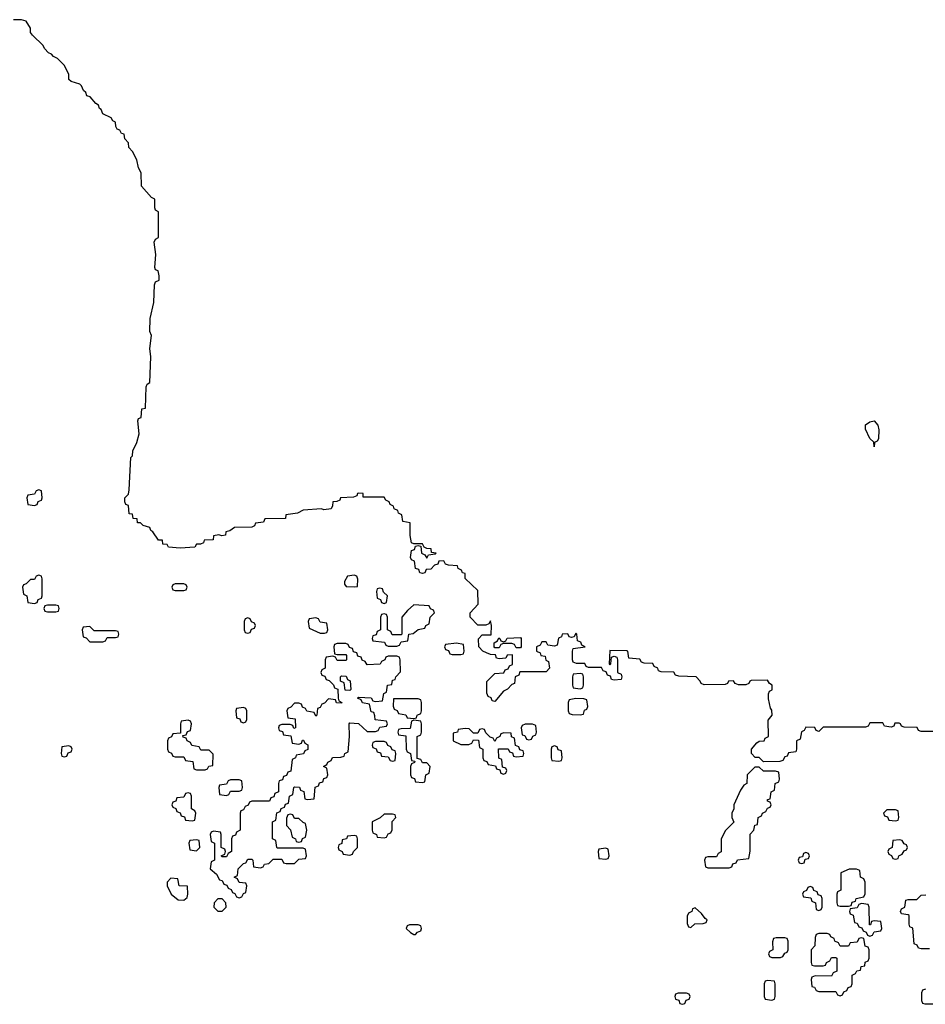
# Model space of a CAD drawing. Header units: inches. Extents: x 2774406 to 2911609, y 892737 to 1000506.
# Tile 14 of 79: x 2802660 to 2806910, y 970674 to 975292. Entities that reach past the tile are written whole.
import ezdxf

# ---------------------------------------------------------------- set-up
doc = ezdxf.new("R2010")
doc.units = ezdxf.units.IN
doc.header["$MEASUREMENT"] = 0
doc.layers.add('C8907', color=7, linetype='Continuous')

msp = doc.modelspace()

# ---------------------------------------------------------------- linework, layer by layer
at = {"layer": 'C8907', "color": 6}
for points in [[(2806970, 971954), (2806890, 971954), (2806878, 971958), (2806871.6, 971971.6), (2806810, 971974), (2806798, 971978), (2806794, 971990), (2806787.3, 971992.7), (2806767.3, 971992.7), (2806762, 971978), (2806750, 971974), (2806718, 971978), (2806710, 971994), (2806650, 971994), (2806642, 971978), (2806630, 971974), (2806430, 971974), (2806410, 971954), (2806398, 971958), (2806391.6, 971971.6), (2806350, 971974), (2806342, 971958), (2806328.7, 971951.3), (2806322, 971918), (2806306, 971910), (2806306, 971870), (2806302, 971858), (2806267.3, 971852.7), (2806262, 971838), (2806250, 971834), (2806242, 971818), (2806228, 971812), (2806151.3, 971811.3), (2806130, 971831.3), (2806112, 971832), (2806094, 971850), (2806094, 971870), (2806119.6, 971900.4), (2806130, 971908), (2806154, 971910), (2806158, 971922), (2806174, 971930), (2806172.7, 972007.3), (2806191, 972030), (2806190, 972054), (2806183.6, 972063.6), (2806174, 972106), (2806174, 972130), (2806178, 972142), (2806191.6, 972148.4), (2806192, 972170), (2806178, 972178), (2806170, 972194), (2806092.7, 972192.7), (2806086, 972190), (2806082, 972178), (2806067.3, 972172.7), (2806032.7, 972172.7), (2806018, 972178), (2806010, 972191), (2805986, 972190), (2805982, 972178), (2805970, 972174), (2805872.7, 972172.7), (2805858, 972178), (2805854, 972190), (2805834, 972210), (2805752.7, 972212.7), (2805738, 972218), (2805730, 972232), (2805670, 972234), (2805658, 972238), (2805654, 972250), (2805638, 972258), (2805631.6, 972271.6), (2805590, 972274), (2805578, 972278), (2805570, 972292), (2805518, 972298), (2805514, 972330), (2805510, 972332), (2805430, 972334), (2805426, 972270), (2805430, 972266), (2805434, 972270), (2805438, 972302), (2805450, 972306), (2805462, 972302), (2805466, 972290), (2805466, 972230), (2805482, 972222), (2805486, 972210), (2805482, 972198), (2805450, 972194), (2805438, 972198), (2805432.7, 972212.7), (2805418, 972218), (2805412.7, 972232.7), (2805398, 972238), (2805390, 972254), (2805330, 972254), (2805318, 972258), (2805311.6, 972271.6), (2805272.7, 972272.7), (2805258, 972278), (2805254, 972290), (2805254, 972330), (2805258, 972342), (2805314, 972350), (2805298, 972358), (2805292.7, 972372.7), (2805278, 972378), (2805274, 972410), (2805270, 972414), (2805262, 972398), (2805250, 972394), (2805238, 972398), (2805231.6, 972411.6), (2805206, 972410), (2805202, 972398), (2805188.4, 972391.6), (2805182, 972358), (2805170, 972354), (2805138, 972358), (2805130, 972374), (2805110, 972374), (2805102, 972358), (2805086, 972350), (2805086, 972330), (2805102, 972322), (2805106, 972310), (2805126, 972306), (2805128.4, 972288.4), (2805142, 972282), (2805146, 972250), (2805130, 972234), (2805007.3, 972232.7), (2805002, 972218), (2804986, 972210), (2804982, 972178), (2804970, 972174), (2804950, 972152), (2804930, 972142), (2804890, 972094), (2804878, 972098), (2804872, 972112), (2804858, 972118), (2804852.7, 972132.7), (2804852.7, 972187.3), (2804890, 972226), (2804931.6, 972228.4), (2804938, 972242), (2804952.7, 972247.3), (2804958, 972262), (2804972.7, 972267.3), (2804972.7, 972312.7), (2804948.4, 972311.6), (2804942, 972298), (2804910, 972294), (2804898, 972298), (2804892.7, 972312.7), (2804870, 972314), (2804850, 972322), (2804834, 972330), (2804814, 972350), (2804812.7, 972387.3), (2804830, 972406), (2804872.7, 972407.3), (2804874, 972450), (2804870, 972472), (2804862, 972458), (2804847.3, 972452.7), (2804810, 972452), (2804774, 972490), (2804774, 972510), (2804812, 972550), (2804810, 972614), (2804750.9, 972670.9), (2804750, 972694), (2804738, 972698), (2804734, 972710), (2804718, 972718), (2804714, 972730), (2804672.7, 972732.7), (2804658, 972738), (2804650, 972754), (2804627.3, 972752.7), (2804622, 972738), (2804607.3, 972732.7), (2804590, 972714), (2804567.3, 972712.7), (2804562, 972698), (2804550, 972694), (2804538, 972698), (2804532.7, 972712.7), (2804518, 972718), (2804512.7, 972752.7), (2804498, 972758), (2804494, 972770), (2804498, 972802), (2804512.7, 972807.3), (2804518, 972822), (2804530, 972826), (2804542, 972822), (2804546, 972790), (2804562, 972782), (2804570, 972766), (2804578, 972782), (2804610, 972786), (2804614, 972790), (2804592.7, 972792.7), (2804591.3, 972810), (2804571.1, 972811.1), (2804558, 972818), (2804550, 972834), (2804510, 972834), (2804498, 972838), (2804492.7, 972872.7), (2804492.7, 972932.7), (2804458, 972938), (2804454, 972970), (2804438, 972978), (2804434, 972990), (2804418, 972998), (2804414, 973010), (2804398, 973018), (2804394, 973030), (2804378, 973038), (2804370, 973052), (2804272.7, 973052.7), (2804271.3, 973070), (2804250, 973070.6), (2804246, 973070), (2804242, 973058), (2804227.3, 973052.7), (2804166, 973050), (2804162, 973038), (2804148.4, 973031.6), (2804129, 973030), (2804128.4, 973011.6), (2804122, 972998), (2804087.3, 972992.7), (2804076.9, 972996.9), (2803990.9, 972990.9), (2803963.1, 972976.9), (2803908.7, 972970), (2803907.3, 972952.7), (2803810, 972950.2), (2803804.7, 972935.3), (2803766, 972930), (2803762, 972918), (2803748.7, 972911.3), (2803668, 972910), (2803646.3, 972893.7), (2803628, 972890), (2803626, 972874), (2803608.4, 972871.6), (2803595.3, 972875.3), (2803570, 972870.4), (2803568, 972852), (2803526, 972850), (2803522, 972838), (2803508, 972832), (2803490, 972831.3), (2803482, 972818), (2803413.2, 972813.2), (2803358, 972818), (2803352, 972830), (2803331.3, 972831.3), (2803330.7, 972850), (2803310.7, 972850.7), (2803284.7, 972890), (2803275.5, 972895.5), (2803270.4, 972910), (2803239.6, 972919.6), (2803227.3, 972932.7), (2803212.7, 972932.7), (2803211.3, 972950), (2803192.7, 972952.7), (2803190, 972972), (2803174, 972974), (2803170, 973014), (2803158, 973018), (2803154, 973030), (2803154, 973050), (2803170, 973066), (2803173.2, 973086.8), (2803182, 973238), (2803190, 973246), (2803190.9, 973269.1), (2803210, 973308), (2803221, 973350), (2803214, 973410), (2803218, 973422), (2803230, 973426), (2803234, 973466), (2803250.8, 973470), (2803254, 973570), (2803258, 973582), (2803270.8, 973590), (2803274.8, 973710), (2803270.7, 973750), (2803278, 973810), (2803271.3, 973830), (2803272, 973890), (2803290, 973966), (2803292, 974048), (2803298, 974062), (2803314, 974070), (2803314, 974090), (2803310, 974114), (2803298, 974118), (2803294, 974130), (2803299.1, 974190), (2803291.3, 974248.7), (2803298, 974262), (2803310.7, 974270.7), (2803311.1, 974391.1), (2803298, 974398), (2803294, 974410), (2803294, 974450), (2803278, 974458), (2803231.1, 974511.1), (2803230, 974574), (2803216.9, 974596.9), (2803210, 974634), (2803190, 974674), (2803171.6, 974691.6), (2803170, 974714), (2803152.7, 974732.7), (2803150, 974754), (2803138, 974758), (2803130, 974774), (2803118, 974778), (2803111.3, 974791.3), (2803110, 974811), (2803096.9, 974816.9), (2803090, 974830.8), (2803050.8, 974850.8), (2803042, 974870), (2803034.4, 974874.4), (2803030, 974890.8), (2803018, 974898), (2802990.8, 974930), (2802974.8, 974934.8), (2802970.6, 974950), (2802958.8, 974958.8), (2802950, 974982), (2802942, 974990), (2802902, 975002), (2802891.1, 975011.1), (2802890, 975034), (2802870, 975076), (2802838, 975110), (2802819.1, 975119.1), (2802810, 975130.4), (2802795.5, 975135.5), (2802775.9, 975155.9), (2802770, 975171), (2802719.6, 975219.6), (2802710.9, 975230.9), (2802710, 975251.3), (2802690, 975284.7), (2802669.3, 975290.7), (2802631.6, 975291.6)], [(2806930, 970934), (2806890, 970934), (2806878, 970938), (2806872, 970952), (2806858, 970958), (2806851.6, 971031.6), (2806838, 971038), (2806834, 971050), (2806834, 971090), (2806830, 971094), (2806798, 971098), (2806794, 971110), (2806798, 971122), (2806814, 971130), (2806818, 971162), (2806830, 971166), (2806870, 971166), (2806890, 971186), (2806912.7, 971187.3)], [(2806950, 970674), (2806910, 970674), (2806898, 970678), (2806894, 970690), (2806894, 970730), (2806898, 970742), (2806912.7, 970747.3)]]:
    msp.add_lwpolyline(points, dxfattribs=at)
for points in [[(2806670, 973288), (2806668, 973310), (2806650, 973328), (2806629.5, 973370.5), (2806630, 973391.3), (2806650, 973406), (2806669.3, 973410.7), (2806687.3, 973390), (2806691.8, 973368.2), (2806690, 973326), (2806684.7, 973315.3), (2806671.6, 973308.4)], [(2802750, 973086), (2802738, 973082), (2802730, 973066), (2802698, 973062), (2802694, 973050), (2802698, 973018), (2802730, 973014), (2802742, 973018), (2802747.3, 973032.7), (2802762, 973038), (2802766, 973050), (2802762, 973082)], [(2802750, 972686), (2802738, 972682), (2802730, 972666), (2802710, 972666), (2802690, 972646), (2802678, 972642), (2802674, 972630), (2802678, 972598), (2802694, 972590), (2802698, 972558), (2802730, 972554), (2802742, 972558), (2802747.3, 972572.7), (2802762, 972578), (2802766, 972590), (2802766, 972670), (2802762, 972682)], [(2804230, 972686), (2804198, 972682), (2804183.6, 972656.4), (2804183.6, 972643.6), (2804192.7, 972632.7), (2804230, 972632), (2804246, 972634), (2804247.3, 972667.3), (2804242, 972682)], [(2803430, 972646), (2803390, 972646), (2803378, 972642), (2803374, 972630), (2803378, 972618), (2803390, 972614), (2803430, 972614), (2803442, 972618), (2803446, 972630), (2803442, 972642)], [(2804350, 972626), (2804338, 972622), (2804334, 972610), (2804338, 972578), (2804352.7, 972572.7), (2804358, 972558), (2804370, 972554), (2804382, 972558), (2804386, 972590), (2804367.3, 972607.3), (2804362, 972622)], [(2802830, 972546), (2802790, 972546), (2802778, 972542), (2802774, 972530), (2802778, 972518), (2802790, 972514), (2802830, 972514), (2802842, 972518), (2802846, 972530), (2802842, 972542)], [(2804510, 972548), (2804479.6, 972520.4), (2804454, 972490), (2804454, 972410), (2804450, 972406), (2804407.3, 972407.3), (2804402, 972422), (2804386, 972430), (2804386, 972490), (2804382, 972502), (2804370, 972506), (2804358, 972502), (2804354, 972490), (2804354, 972430), (2804338, 972422), (2804332.7, 972407.3), (2804318, 972402), (2804314, 972390), (2804318, 972378), (2804372, 972372), (2804378, 972358), (2804390, 972354), (2804430, 972354), (2804442, 972358), (2804450, 972374), (2804482, 972378), (2804486, 972410), (2804507.3, 972412.7), (2804530, 972432), (2804562, 972438), (2804566, 972450), (2804582, 972458), (2804586, 972490), (2804606, 972510), (2804602, 972522), (2804588, 972528), (2804582, 972542)], [(2803730, 972486), (2803718, 972482), (2803714, 972470), (2803714, 972430), (2803718, 972418), (2803730, 972414), (2803742, 972418), (2803747.3, 972432.7), (2803762, 972438), (2803766, 972450), (2803762, 972462), (2803747.3, 972467.3), (2803742, 972482)], [(2804050, 972486), (2804018, 972482), (2804014, 972470), (2804018, 972438), (2804070, 972414), (2804090, 972414), (2804102, 972418), (2804106, 972430), (2804102, 972462), (2804070, 972466), (2804062, 972482)], [(2802990, 972446), (2802958, 972442), (2802954, 972430), (2802958, 972398), (2802972.7, 972392.7), (2802990, 972374), (2803050, 972374), (2803062, 972378), (2803070, 972394), (2803110, 972394), (2803122, 972398), (2803126, 972410), (2803122, 972422), (2803110, 972426), (2803010, 972426)], [(2804990, 972346), (2804982, 972362), (2804970, 972366), (2804930, 972366), (2804918, 972362), (2804910, 972346), (2804890, 972346), (2804886, 972350), (2804886, 972370), (2804902, 972378), (2804908, 972392), (2804914, 972390), (2804918, 972378), (2804930, 972374), (2804942, 972378), (2804948.4, 972391.6), (2805010, 972394), (2805014, 972390), (2805014, 972350), (2805010, 972346)], [(2804190, 972366), (2804150, 972366), (2804138, 972362), (2804134, 972350), (2804138, 972318), (2804150, 972314), (2804190, 972314), (2804194, 972310), (2804194, 972290), (2804190, 972286), (2804150, 972286), (2804142, 972302), (2804130, 972306), (2804098, 972302), (2804094, 972290), (2804094, 972250), (2804078, 972242), (2804074, 972230), (2804078, 972218), (2804092.7, 972212.7), (2804098, 972198), (2804112.7, 972192.7), (2804132.7, 972172.7), (2804138, 972158), (2804152.7, 972152.7), (2804154, 972110), (2804158, 972098), (2804172, 972090), (2804170, 972086), (2804147.3, 972087.3), (2804142, 972102), (2804110, 972106), (2804090, 972086), (2804078, 972082), (2804070, 972066), (2804058, 972062), (2804054, 972030), (2804050, 972026), (2804042, 972042), (2804008, 972048), (2804002, 972062), (2803987.3, 972067.3), (2803982, 972082), (2803970, 972086), (2803950, 972086), (2803932.7, 972067.3), (2803918, 972062), (2803914, 972050), (2803918, 972018), (2803952.7, 972012.7), (2803954, 971970), (2803947.3, 971967.3), (2803942, 971982), (2803930, 971986), (2803890, 971986), (2803878, 971982), (2803874, 971970), (2803878, 971958), (2803892.7, 971952.7), (2803898, 971938), (2803932.7, 971932.7), (2803938, 971898), (2803970, 971894), (2803982, 971898), (2803988, 971912), (2803992, 971912), (2803998, 971898), (2804011.6, 971891.6), (2804011.6, 971868.4), (2803998, 971862), (2803991.6, 971848.4), (2803958, 971842), (2803954, 971830), (2803938, 971822), (2803932.7, 971767.3), (2803918, 971762), (2803912.7, 971747.3), (2803898, 971742), (2803892.7, 971727.3), (2803878, 971722), (2803874, 971710), (2803874, 971670), (2803858, 971662), (2803852.7, 971647.3), (2803838, 971642), (2803832.7, 971627.3), (2803750, 971626), (2803738, 971622), (2803732, 971608), (2803718, 971602), (2803710, 971586), (2803698, 971582), (2803694, 971570), (2803694, 971490), (2803678, 971482), (2803672.7, 971467.3), (2803658, 971462), (2803654, 971450), (2803654, 971390), (2803638, 971382), (2803630, 971366), (2803610, 971366), (2803606, 971370), (2803622, 971378), (2803626, 971390), (2803622, 971402), (2803606, 971410), (2803606, 971470), (2803602, 971482), (2803570, 971486), (2803558, 971482), (2803554, 971470), (2803558, 971438), (2803574, 971430), (2803574, 971350), (2803558, 971342), (2803554, 971310), (2803583.6, 971283.6), (2803598, 971258), (2803610, 971254), (2803618, 971238), (2803632.7, 971232.7), (2803638, 971218), (2803652.7, 971212.7), (2803658, 971198), (2803670, 971194), (2803678, 971178), (2803690, 971174), (2803702, 971178), (2803710, 971194), (2803722, 971198), (2803726, 971230), (2803722, 971242), (2803690, 971246), (2803682, 971262), (2803666, 971270), (2803682, 971278), (2803686, 971310), (2803710, 971334), (2803722, 971338), (2803730, 971354), (2803750, 971354), (2803754, 971350), (2803758, 971318), (2803790, 971314), (2803802, 971318), (2803808.4, 971331.6), (2803830, 971334), (2803850, 971354), (2803890, 971354), (2803898, 971338), (2803910, 971334), (2803950, 971334), (2803970, 971354), (2804002, 971358), (2804006, 971370), (2804002, 971402), (2803990, 971406), (2803870, 971406), (2803866, 971410), (2803862, 971442), (2803846, 971450), (2803846, 971530), (2803862, 971538), (2803867.3, 971572.7), (2803882, 971578), (2803887.3, 971592.7), (2803902, 971598), (2803907.3, 971612.7), (2803922, 971618), (2803926, 971650), (2803942, 971658), (2803946, 971690), (2803950, 971694), (2803972.7, 971692.7), (2803978, 971678), (2803992.7, 971672.7), (2803998, 971638), (2804010, 971634), (2804042, 971638), (2804047.3, 971692.7), (2804062, 971698), (2804067.3, 971712.7), (2804082, 971718), (2804087.3, 971732.7), (2804102, 971738), (2804106, 971750), (2804102, 971782), (2804086, 971790), (2804102, 971798), (2804106, 971810), (2804122, 971818), (2804128.4, 971831.6), (2804167.3, 971832.7), (2804182, 971838), (2804186, 971850), (2804202, 971858), (2804208, 971930), (2804206, 971990), (2804210, 971994), (2804250, 971991.3), (2804290, 971954), (2804330, 971954), (2804342, 971958), (2804350, 971974), (2804382, 971978), (2804386, 971990), (2804382, 972002), (2804328, 972008), (2804327.3, 972027.3), (2804322, 972042), (2804310, 972046), (2804302, 972082), (2804268.4, 972088.4), (2804262, 972102), (2804246, 972110), (2804250, 972114), (2804310, 972112), (2804318, 972098), (2804330, 972094), (2804362, 972098), (2804368.4, 972131.6), (2804382, 972138), (2804386, 972170), (2804406, 972174), (2804410, 972194), (2804422, 972198), (2804426, 972210), (2804447.3, 972232.7), (2804446, 972290), (2804442, 972302), (2804430, 972306), (2804390, 972306), (2804378, 972302), (2804374, 972290), (2804358, 972282), (2804351.6, 972268.4), (2804290, 972266), (2804282, 972282), (2804267.3, 972287.3), (2804262, 972302), (2804247.3, 972307.3), (2804242, 972322), (2804227.3, 972327.3), (2804222, 972342), (2804207.3, 972347.3), (2804202, 972362)], [(2804710, 972368), (2804658, 972362), (2804654, 972350), (2804658, 972338), (2804672.7, 972332.7), (2804678, 972318), (2804690, 972314), (2804730, 972314), (2804742, 972318), (2804746, 972330), (2804742, 972362)], [(2804210, 972146), (2804187.3, 972147.3), (2804182, 972182), (2804166, 972190), (2804166, 972210), (2804170, 972214), (2804192.7, 972212.7), (2804198, 972198), (2804211.6, 972191.6), (2804214, 972150)], [(2805290, 972226), (2805258, 972222), (2805254, 972210), (2805254, 972170), (2805258, 972158), (2805290, 972154), (2805302, 972158), (2805306, 972170), (2805306, 972210), (2805302, 972222)], [(2804530, 972106), (2804414, 972106), (2804412.7, 972072.7), (2804418, 972058), (2804432, 972052), (2804438, 972038), (2804471.6, 972031.6), (2804478, 972018), (2804510, 972014), (2804522, 972018), (2804526, 972030), (2804542, 972038), (2804546, 972050), (2804546, 972090), (2804542, 972102)], [(2805270, 972108), (2805238, 972102), (2805234, 972090), (2805234, 972050), (2805238, 972038), (2805252.7, 972032.7), (2805290, 972032), (2805306, 972034), (2805310, 972054), (2805322, 972058), (2805326, 972070), (2805322, 972102), (2805307.3, 972107.3)], [(2803710, 972066), (2803678, 972062), (2803674, 972050), (2803678, 972018), (2803692.7, 972012.7), (2803698, 971998), (2803710, 971994), (2803722, 971998), (2803726, 972010), (2803726, 972050), (2803722, 972062)], [(2803450, 972006), (2803418, 972002), (2803414, 971990), (2803414, 971946), (2803378, 971942), (2803372, 971928), (2803358, 971922), (2803354, 971910), (2803354, 971870), (2803358, 971858), (2803372, 971852), (2803378, 971838), (2803390, 971834), (2803430, 971834), (2803438, 971818), (2803472.7, 971812.7), (2803478, 971778), (2803490, 971774), (2803530, 971774), (2803542, 971778), (2803548.4, 971791.6), (2803566, 971794), (2803567.3, 971847.3), (2803550, 971866), (2803510, 971866), (2803502, 971882), (2803468.4, 971888.4), (2803462, 971902), (2803446, 971910), (2803442, 971922), (2803427.3, 971927.3), (2803426, 971934), (2803442, 971938), (2803447.3, 971952.7), (2803462, 971958), (2803466, 971990), (2803462, 972002)], [(2804510, 972006), (2804498, 972002), (2804492.7, 971967.3), (2804450, 971966), (2804438, 971962), (2804434, 971950), (2804438, 971938), (2804472.7, 971932.7), (2804474, 971870), (2804478, 971858), (2804494, 971850), (2804498, 971818), (2804514, 971814), (2804512.7, 971807.3), (2804498, 971802), (2804494, 971790), (2804494, 971750), (2804498, 971738), (2804512.7, 971732.7), (2804518, 971718), (2804550, 971714), (2804562, 971718), (2804566, 971750), (2804582, 971758), (2804586, 971790), (2804570, 971806), (2804550, 971806), (2804542, 971822), (2804526, 971826), (2804526, 971930), (2804542, 971938), (2804546, 971950), (2804546, 971990), (2804542, 972002)], [(2804750, 971968), (2804718, 971962), (2804714, 971950), (2804694, 971946), (2804694, 971910), (2804730, 971892), (2804767.3, 971892.7), (2804782, 971898), (2804790, 971914), (2804812.7, 971912.7), (2804818, 971878), (2804834, 971870), (2804834, 971830), (2804838, 971818), (2804852, 971812), (2804858, 971798), (2804892.7, 971792.7), (2804898, 971778), (2804914, 971774), (2804918, 971758), (2804930, 971754), (2804942, 971758), (2804946, 971770), (2804942, 971782), (2804926, 971786), (2804922, 971822), (2804908, 971828), (2804907.3, 971872.7), (2804952, 971872), (2804958, 971858), (2804972.7, 971852.7), (2804978, 971838), (2804990, 971834), (2805022, 971838), (2805026, 971850), (2805022, 971862), (2805007.3, 971867.3), (2805002, 971882), (2804987.3, 971887.3), (2804982, 971922), (2804968.4, 971928.4), (2804966, 971946), (2804932.7, 971947.3), (2804918, 971942), (2804914, 971930), (2804898, 971922), (2804890, 971906), (2804882, 971922), (2804867.3, 971927.3), (2804847.3, 971947.3), (2804842, 971962), (2804830, 971966), (2804818, 971962), (2804810, 971946), (2804790, 971946), (2804770, 971966)], [(2805067.3, 971987.3), (2805032.7, 971987.3), (2805018, 971982), (2805014, 971970), (2805018, 971938), (2805030, 971934), (2805038, 971918), (2805050, 971914), (2805062, 971918), (2805068, 971932), (2805082, 971938), (2805086, 971950), (2805082, 971982)], [(2802890, 971886), (2802858, 971882), (2802854, 971850), (2802858, 971838), (2802870, 971834), (2802882, 971838), (2802887.3, 971852.7), (2802902, 971858), (2802906, 971870), (2802902, 971882)], [(2804370, 971906), (2804330, 971906), (2804318, 971902), (2804314, 971890), (2804318, 971878), (2804332.7, 971872.7), (2804338, 971858), (2804352.7, 971852.7), (2804358, 971838), (2804390, 971834), (2804398, 971818), (2804410, 971814), (2804422, 971818), (2804426, 971850), (2804422, 971862), (2804407.3, 971867.3), (2804402, 971882), (2804387.3, 971887.3), (2804382, 971902)], [(2805170, 971886), (2805158, 971882), (2805154, 971870), (2805154, 971830), (2805158, 971818), (2805190, 971814), (2805202, 971818), (2805206, 971830), (2805202, 971862), (2805187.3, 971867.3), (2805182, 971882)], [(2806130, 971786), (2806110, 971786), (2806074, 971750), (2806072, 971710), (2806058, 971702), (2806042, 971678), (2806012, 971610), (2806011.3, 971590), (2806002, 971570), (2806002, 971550), (2806011.3, 971528.7), (2805971.6, 971488.4), (2805951.3, 971450), (2805951.6, 971388.4), (2805938, 971382), (2805930, 971366), (2805890, 971366), (2805878, 971362), (2805874, 971350), (2805878, 971318), (2805890, 971314), (2805990, 971314), (2806002, 971318), (2806007.3, 971332.7), (2806022, 971338), (2806028.4, 971351.6), (2806082, 971358), (2806087.3, 971392.7), (2806088.4, 971471.6), (2806106, 971490), (2806110, 971514), (2806122, 971518), (2806126, 971550), (2806142, 971558), (2806146, 971570), (2806162, 971578), (2806170, 971594), (2806182, 971598), (2806186, 971610), (2806182, 971622), (2806170, 971626), (2806169.1, 971630.9), (2806170, 971634), (2806182, 971638), (2806186, 971670), (2806202, 971678), (2806206, 971710), (2806222, 971718), (2806226, 971730), (2806222, 971762), (2806207.3, 971767.3), (2806150, 971768)], [(2803690, 971726), (2803650, 971726), (2803638, 971722), (2803630, 971706), (2803598, 971702), (2803594, 971690), (2803598, 971658), (2803630, 971654), (2803642, 971658), (2803650, 971674), (2803690, 971674), (2803702, 971678), (2803706, 971690), (2803702, 971722)], [(2803450, 971666), (2803438, 971662), (2803430, 971646), (2803398, 971642), (2803392.7, 971627.3), (2803378, 971622), (2803374, 971610), (2803378, 971598), (2803392.7, 971592.7), (2803398, 971578), (2803412.7, 971572.7), (2803418, 971558), (2803432.7, 971552.7), (2803438, 971538), (2803470, 971534), (2803482, 971538), (2803486, 971570), (2803482, 971582), (2803466, 971590), (2803466, 971650), (2803462, 971662)], [(2803930, 971566), (2803918, 971562), (2803912.7, 971547.3), (2803912.7, 971512.7), (2803931.6, 971491.6), (2803938, 971458), (2803954, 971450), (2803958, 971438), (2803970, 971434), (2803982, 971438), (2803988, 971452), (2804002, 971458), (2804008, 971490), (2804002, 971522), (2803990, 971526), (2803970, 971546), (2803950, 971546), (2803942, 971562)], [(2804410, 971566), (2804370, 971566), (2804351.6, 971548.4), (2804314, 971530), (2804314, 971490), (2804318, 971478), (2804334, 971470), (2804338, 971458), (2804370, 971454), (2804382, 971458), (2804390, 971474), (2804402, 971478), (2804407.3, 971492.7), (2804408, 971532), (2804426, 971550), (2804422, 971562)], [(2806770, 971586), (2806730, 971586), (2806714, 971570), (2806718, 971558), (2806732.7, 971552.7), (2806738, 971538), (2806770, 971534), (2806782, 971538), (2806786, 971550), (2806782, 971582)], [(2804230, 971466), (2804198, 971462), (2804194, 971450), (2804174, 971446), (2804171.6, 971428.4), (2804158, 971422), (2804154, 971410), (2804158, 971398), (2804174, 971390), (2804178, 971378), (2804210, 971374), (2804222, 971378), (2804226, 971390), (2804246, 971410), (2804246, 971450), (2804242, 971462)], [(2803490, 971446), (2803458, 971442), (2803454, 971430), (2803458, 971398), (2803490, 971394), (2803506, 971410), (2803502, 971442)], [(2805410, 971406), (2805378, 971402), (2805374, 971390), (2805378, 971358), (2805410, 971354), (2805422, 971358), (2805426, 971370), (2805422, 971402)], [(2806790, 971446), (2806758, 971442), (2806754, 971410), (2806738, 971402), (2806734, 971390), (2806738, 971378), (2806752, 971372), (2806758, 971358), (2806770, 971354), (2806782, 971358), (2806786, 971370), (2806802, 971378), (2806810, 971394), (2806822, 971398), (2806826, 971410), (2806822, 971422), (2806810, 971426), (2806802, 971442)], [(2806350, 971386), (2806338, 971382), (2806334, 971366), (2806318, 971362), (2806314, 971350), (2806318, 971338), (2806330, 971334), (2806342, 971338), (2806346, 971354), (2806362, 971358), (2806366, 971370), (2806362, 971382)], [(2806587.3, 971307.3), (2806552.7, 971307.3), (2806514, 971290), (2806514, 971210), (2806498, 971202), (2806494, 971190), (2806494, 971150), (2806498, 971138), (2806510, 971134), (2806550, 971134), (2806562, 971138), (2806567.3, 971152.7), (2806582, 971158), (2806586, 971170), (2806622, 971178), (2806627.3, 971192.7), (2806627.3, 971247.3), (2806622, 971262), (2806606, 971270), (2806602, 971302)], [(2803370, 971266), (2803352.7, 971247.3), (2803352, 971230), (2803371, 971190), (2803403.4, 971163.4), (2803430, 971163), (2803445.6, 971174.4), (2803449.2, 971190), (2803447.3, 971227.3), (2803409.2, 971229.2), (2803402, 971262)], [(2806370, 971226), (2806358, 971222), (2806352.7, 971207.3), (2806338, 971202), (2806334, 971190), (2806338, 971178), (2806372.7, 971172.7), (2806378, 971158), (2806394, 971150), (2806398, 971118), (2806410, 971114), (2806422, 971118), (2806426, 971130), (2806426, 971170), (2806422, 971182), (2806407.3, 971187.3), (2806402, 971202), (2806387.3, 971207.3), (2806382, 971222)], [(2803610, 971168), (2803590, 971168), (2803572, 971150), (2803571.3, 971130), (2803590, 971111.3), (2803610, 971111.3), (2803628.7, 971130), (2803628, 971150)], [(2806610, 971146), (2806598, 971142), (2806590, 971126), (2806558, 971122), (2806554, 971110), (2806558, 971098), (2806572, 971092), (2806578, 971058), (2806590, 971054), (2806598, 971038), (2806612.7, 971032.7), (2806618, 971018), (2806632.7, 971012.7), (2806638, 970998), (2806650, 970994), (2806662, 970998), (2806670, 971014), (2806702, 971018), (2806706, 971030), (2806702, 971062), (2806670, 971066), (2806658, 971062), (2806652.7, 971047.3), (2806647.3, 971047.3), (2806646, 971130), (2806642, 971142)], [(2805830, 971126), (2805818, 971122), (2805814, 971110), (2805798, 971102), (2805792.7, 971087.3), (2805792.7, 971052.7), (2805798, 971038), (2805810, 971034), (2805828.4, 971051.6), (2805867.3, 971052.7), (2805882, 971058), (2805886, 971070), (2805876.4, 971076.4), (2805860.4, 971100.4)], [(2804530, 971046), (2804490, 971046), (2804478, 971042), (2804474, 971030), (2804494, 971010), (2804510, 971002), (2804518, 971002), (2804527.3, 971012.7), (2804542, 971018), (2804546, 971030), (2804542, 971042)], [(2806450, 971006), (2806410, 971006), (2806398, 971002), (2806392.7, 970987.3), (2806391.1, 970948.9), (2806374, 970930), (2806374, 970870), (2806378, 970858), (2806390, 970854), (2806430, 970854), (2806442, 970858), (2806446, 970870), (2806462, 970878), (2806470, 970894), (2806490, 970894), (2806494, 970890), (2806494, 970830), (2806478, 970822), (2806470, 970806), (2806392.7, 970807.3), (2806378, 970802), (2806374, 970790), (2806378, 970758), (2806390, 970754), (2806398, 970738), (2806410, 970734), (2806490, 970734), (2806498, 970718), (2806510, 970714), (2806522, 970718), (2806527.3, 970732.7), (2806542, 970738), (2806547.3, 970752.7), (2806562, 970758), (2806566, 970770), (2806566, 970810), (2806582, 970818), (2806588.4, 970831.6), (2806606, 970834), (2806608.9, 970851.1), (2806626, 970854), (2806628.4, 970871.6), (2806642, 970878), (2806646, 970890), (2806646, 970930), (2806642, 970942), (2806627.3, 970947.3), (2806622, 970982), (2806610, 970986), (2806598, 970982), (2806590, 970966), (2806558, 970962), (2806550, 970946), (2806510, 970946), (2806502, 970962), (2806486, 970970), (2806482, 970982), (2806466, 970990), (2806462, 971002)], [(2806250, 970986), (2806210, 970986), (2806198, 970982), (2806192.7, 970967.3), (2806194, 970930), (2806178, 970922), (2806174, 970910), (2806178, 970898), (2806190, 970894), (2806230, 970894), (2806242, 970898), (2806250, 970914), (2806262, 970918), (2806266, 970930), (2806266, 970970), (2806262, 970982)], [(2806170, 970786), (2806158, 970782), (2806154, 970770), (2806154, 970710), (2806158, 970698), (2806190, 970694), (2806202, 970698), (2806206, 970710), (2806206, 970770), (2806202, 970782)], [(2805790, 970726), (2805750, 970726), (2805738, 970722), (2805734, 970710), (2805738, 970698), (2805752.7, 970692.7), (2805758, 970678), (2805770, 970674), (2805782, 970678), (2805787.3, 970692.7), (2805802, 970698), (2805806, 970710), (2805802, 970722)]]:
    msp.add_lwpolyline(points, close=True, dxfattribs=at)

doc.saveas('drawing.dxf')
